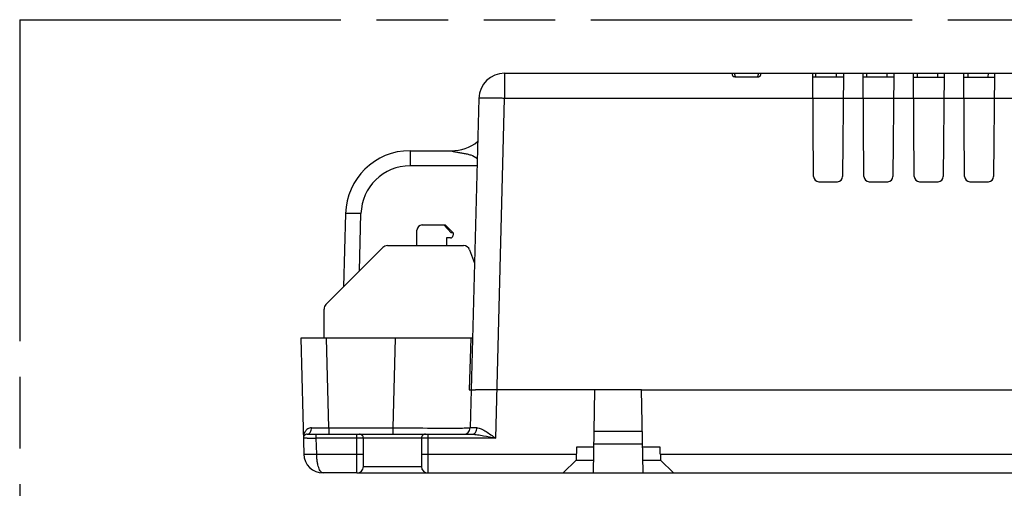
# Model space of a CAD drawing. Header units: millimetres. Extents: x 0 to 210, y 0 to 297.
# Tile 6 of 24: x 50 to 77, y 170 to 183. Entities that reach past the tile are written whole.
import ezdxf

# ---------------------------------------------------------------- set-up
doc = ezdxf.new("R2010")
doc.units = ezdxf.units.MM
doc.header["$LTSCALE"] = 19.36
doc.linetypes.add('PHANTOM', pattern=[0.8, 0.45, -0.05, 0.1, -0.05, 0.1, -0.05])
doc.layers.get('0').update_dxf_attribs({"linetype": 'CONTINUOUS'})
doc.layers.add('DEFAULT_3', color=7, linetype='PHANTOM')

msp = doc.modelspace()

# ---------------------------------------------------------------- linework, layer by layer
at = {"color": 9, "linetype": 'Continuous'}
for p, q in [((63.27858, 181.22941), (63.27858, 180.54773)), ((69.53721, 181.13247), (69.51123, 181.22941)), ((70.16612, 181.22941), (70.14015, 181.13247)), ((71.72132, 181.12441), (71.7204, 181.22941)), ((72.27929, 181.12441), (72.28021, 181.22941)), ((73.0928, 181.22941), (73.09372, 181.12441)), ((73.65192, 181.12441), (73.65284, 181.22941)), ((74.46522, 181.22941), (74.46614, 181.12441)), ((75.02454, 181.12441), (75.02545, 181.22941)), ((75.83766, 181.22941), (75.83858, 181.12441)), ((76.39714, 181.12441), (76.39805, 181.22941)), ((63.0384, 171.33916), (63.27858, 180.54773)), ((71.6407, 180.54773), (63.27858, 180.54773)), ((72.46515, 180.54498), (71.6407, 180.54498)), ((73.0057, 180.54773), (72.46515, 180.54773)), ((73.83015, 180.54498), (73.0057, 180.54498)), ((74.3707, 180.54773), (73.83015, 180.54773)), ((75.19515, 180.54498), (74.3707, 180.54498)), ((75.7357, 180.54773), (75.19515, 180.54773)), ((76.56015, 180.54498), (75.7357, 180.54498)), ((77.1007, 180.54773), (76.56015, 180.54773)), ((60.71395, 179.12941), (60.71395, 178.72041)), ((62.53097, 178.7204), (60.71388, 178.72041)), ((59.34379, 175.87422), (59.38441, 177.42512)), ((58.51463, 171.61733), (58.4508, 174.05441)), ((60.30955, 174.05441), (60.24568, 171.61733)), ((62.35974, 174.05441), (62.31504, 172.65441)), ((58.17109, 171.33916), (58.17108, 171.44691)), ((58.51463, 171.61733), (60.24568, 171.61733)), ((58.51464, 171.61733), (58.51464, 171.44691)), ((59.27426, 170.39691), (59.27426, 171.44691)), ((60.24568, 171.61733), (60.2457, 171.44691)), ((61.19926, 171.44691), (61.19926, 170.39691)), ((58.18237, 170.90817), (58.17108, 171.33916)), ((59.27426, 171.33916), (58.17108, 171.33916)), ((61.02426, 171.34191), (59.45361, 171.34191)), ((63.0384, 171.33916), (61.19926, 171.33916)), ((65.70458, 171.18795), (67.01895, 171.18796)), ((58.18237, 170.90817), (59.27426, 170.90817)), ((61.19926, 170.90817), (65.22097, 170.90817)), ((67.50216, 170.90819), (95.14621, 170.90819)), ((65.21815, 170.74088), (65.69677, 170.74087)), ((67.02675, 170.74088), (67.50537, 170.74088)), ((59.44926, 170.57191), (61.02426, 170.57191))]:
    msp.add_line(p, q, dxfattribs=at)
at = {"color": 7, "linetype": 'Continuous'}
for p, q in [((63.27858, 181.22941), (99.93031, 181.22941)), ((69.44362, 181.22941), (69.46123, 181.16367)), ((69.53721, 181.13247), (70.14015, 181.13247)), ((70.21612, 181.16367), (70.23373, 181.22941)), ((71.6592, 178.42812), (71.6346, 181.22941)), ((72.47034, 181.12441), (71.63551, 181.12441)), ((72.47125, 181.22941), (72.44665, 178.42812)), ((73.0242, 178.42812), (72.9996, 181.22941)), ((73.83534, 181.12441), (73.00051, 181.12441)), ((73.83625, 181.22941), (73.81165, 178.42812)), ((74.3892, 178.42812), (74.3646, 181.22941)), ((74.36551, 181.12441), (75.20034, 181.12441)), ((75.20125, 181.22941), (75.17665, 178.42812)), ((75.7542, 178.42812), (75.7296, 181.22941)), ((75.73051, 181.12441), (76.56534, 181.12441)), ((76.56625, 181.22941), (76.54165, 178.42812)), ((62.57882, 180.54773), (62.34496, 171.61733)), ((60.71395, 179.12941), (61.83598, 179.12941)), ((71.7992, 178.28937), (72.30665, 178.28937)), ((73.1642, 178.28937), (73.67165, 178.28937)), ((74.5292, 178.28937), (75.03665, 178.28937)), ((75.8942, 178.28937), (76.40165, 178.28937)), ((58.96455, 177.42522), (58.91264, 175.44306)), ((61.04149, 177.11691), (61.67149, 177.11691)), ((61.83199, 176.90691), (61.634, 177.11691)), ((61.67149, 177.11691), (61.88149, 176.90691)), ((60.90149, 176.55691), (60.90149, 176.97691)), ((61.70649, 176.76691), (61.70649, 176.55691)), ((61.81149, 176.76691), (61.70649, 176.76691)), ((61.88149, 176.90691), (61.83199, 176.90691)), ((61.88149, 176.90691), (61.88149, 176.83691)), ((58.43274, 174.96317), (59.97523, 176.50565)), ((60.09897, 176.55691), (62.16595, 176.55691)), ((62.3304, 176.44176), (62.46184, 176.08063)), ((58.38149, 174.05441), (58.38149, 174.83942)), ((57.7501, 174.05441), (57.83249, 170.90817)), ((62.40878, 174.05441), (57.7501, 174.05441)), ((62.31513, 172.65441), (62.4889, 172.65441)), ((62.57487, 172.65441), (62.4889, 172.65441)), ((62.57978, 172.65441), (62.57487, 172.65441)), ((65.73013, 172.65188), (63.07277, 172.65188)), ((65.69077, 170.39691), (65.73013, 172.65188)), ((66.99335, 172.65314), (65.73018, 172.65314)), ((67.03275, 170.39691), (66.99335, 172.65441)), ((66.99339, 172.65188), (95.65513, 172.65188)), ((57.92617, 171.44691), (62.39723, 171.44691)), ((67.0132, 171.51691), (65.71032, 171.51691)), ((59.44926, 170.57191), (59.44926, 171.34191)), ((61.02426, 171.34191), (61.02426, 170.57191)), ((65.22426, 171.09691), (65.21815, 170.74691)), ((65.70299, 171.09691), (65.22426, 171.09691)), ((67.49967, 171.0969), (67.02053, 171.09691)), ((67.50216, 170.90819), (67.49967, 171.0969)), ((67.50256, 170.90819), (67.50537, 170.74691)), ((65.21815, 170.74691), (64.86815, 170.39691)), ((67.85537, 170.39691), (67.50537, 170.74691)), ((59.27426, 170.39691), (58.35731, 170.39691)), ((59.2791, 170.39691), (100.26621, 170.39691))]:
    msp.add_line(p, q, dxfattribs=at)
for centre, radius, start, end in [((63.27858, 180.52941), 0.7, 90.000044, 178.500009), ((69.53727, 181.27546), 0.14299, 264.441503, 269.97503), ((61.83598, 180.28441), 1.155, 270.000016, 308.068663), ((60.71395, 177.37941), 1.75, 90, 178.500002), ((71.79921, 178.42938), 0.14001, 180.516101, 269.994792), ((72.30664, 178.42938), 0.14001, 270.005191, 359.483888), ((73.16421, 178.42938), 0.14001, 180.516101, 269.994792), ((73.67164, 178.42938), 0.14001, 270.005191, 359.483881), ((74.52921, 178.42938), 0.14001, 180.516101, 269.994792), ((75.03664, 178.42938), 0.14001, 270.005191, 359.483881), ((75.89421, 178.42938), 0.14001, 180.516101, 269.994792), ((76.40164, 178.42938), 0.14001, 270.005191, 359.483881), ((61.04149, 176.97691), 0.14, 90, 180), ((61.81149, 176.83691), 0.07, 270, 360), ((60.09897, 176.38191), 0.175, 90.000213, 135), ((62.16595, 176.38191), 0.175, 20, 90), ((58.55649, 174.83942), 0.175, 135, 180), ((62.88532, 167.03532), 5.61968, 88.08846, 89.078663), ((57.92617, 171.34191), 0.105, 89.999814, 181.5), ((59.34426, 171.34191), 0.105, 0, 90.000093), ((61.12926, 171.34191), 0.105, 89.999888, 180), ((62.17002, 171.62191), 0.175, 270, 358.499958), ((58.35731, 170.92191), 0.525, 181.50014, 270.000002), ((59.27426, 170.57191), 0.175, 270, 360), ((61.19926, 170.57191), 0.175, 180, 270)]:
    msp.add_arc(centre, radius, start, end, dxfattribs=at)
at = {"color": 9, "linetype": 'Continuous'}
for centre, radius, start, end in [((60.71392, 177.39041), 1.32998, 90.001894, 178.504833), ((59.08851, 260.95414), 89.33865, 269.3299442, 269.6319457), ((57.88089, 207.54336), 36.20536, 270.068333, 270.459243)]:
    msp.add_arc(centre, radius, start, end, dxfattribs=at)
at = {"color": 7, "linetype": 'Continuous'}
for points, knots in [([(69.46123, 181.16367), (69.46366, 181.15462), (69.48664, 181.13972), (69.50908, 181.13453), (69.52342, 181.13314)], [0, 0, 0, 0, 0.39433123, 1, 1, 1, 1]), ([(70.14015, 181.13247), (70.14447, 181.13247), (70.16083, 181.13324), (70.17714, 181.13671), (70.18835, 181.14113)], [0, 0, 0, 0, 0.26425091, 1, 1, 1, 1]), ([(70.18835, 181.14113), (70.19191, 181.14254), (70.20259, 181.1475), (70.21398, 181.15569), (70.21612, 181.16367)], [0, 0, 0, 0, 0.31666056, 1, 1, 1, 1]), ([(62.97568, 172.65427), (62.90442, 172.65475), (62.77245, 172.65407), (62.64048, 172.65454), (62.57978, 172.65441)], [0, 0, 0, 0, 0.54004465, 1, 1, 1, 1])]:
    msp.add_open_spline(points, degree=3, knots=knots, dxfattribs=at)
at = {"color": 9, "linetype": 'Continuous'}
for points, knots in [([(63.27859, 180.54773), (63.23311, 180.54892), (63.14388, 180.55103), (63.01434, 180.55341), (62.89493, 180.55491), (62.79028, 180.55546), (62.71411, 180.55515), (62.66361, 180.5543), (62.63416, 180.55351), (62.61151, 180.55241), (62.5938, 180.55142), (62.58545, 180.54981), (62.57885, 180.549), (62.57882, 180.54773)], [0, 0, 0, 0, 0.19487415, 0.38224513, 0.55492414, 0.70628824, 0.83053683, 0.88095906, 0.9229221, 0.95601699, 0.97995769, 0.99455123, 1, 1, 1, 1]), ([(61.83598, 179.12941), (61.83824, 179.12843), (61.84746, 179.12265), (61.87131, 179.1147), (61.90863, 179.10591), (61.97158, 179.0925), (62.05577, 179.07919), (62.15859, 179.06205), (62.26176, 179.04216), (62.39354, 179.00819), (62.49136, 178.96196), (62.53635, 178.91205)], [0, 0, 0, 0, 0.00996035, 0.04380516, 0.10081217, 0.16540487, 0.30401399, 0.44558629, 0.58743372, 0.72814071, 1, 1, 1, 1]), ([(59.38441, 177.42522), (59.35892, 177.42589), (59.30743, 177.42711), (59.2309, 177.42855), (59.15745, 177.42949), (59.09185, 177.42987), (59.04406, 177.42966), (59.01294, 177.4291), (58.99543, 177.4286), (58.98238, 177.42793), (58.97255, 177.42729), (58.96799, 177.42642), (58.96456, 177.42588), (58.96455, 177.42522)], [0, 0, 0, 0, 0.18196242, 0.36767553, 0.54640606, 0.70627007, 0.83603457, 0.88730251, 0.92881051, 0.96035089, 0.98231018, 0.99525279, 1, 1, 1, 1]), ([(58.04375, 171.62159), (58.00738, 171.62204), (57.93666, 171.59992), (57.86579, 171.52433), (57.82717, 171.43465), (57.82038, 171.37071), (57.8212, 171.33916)], [0, 0, 0, 0, 0.27451557, 0.52218197, 0.76177623, 1, 1, 1, 1]), ([(57.92617, 171.44691), (57.94115, 171.44691), (57.97504, 171.45733), (58.01409, 171.49874), (58.03834, 171.55656), (58.04372, 171.59997), (58.04375, 171.62159)], [0, 0, 0, 0, 0.1952212, 0.43700464, 0.7182438, 1, 1, 1, 1]), ([(60.24568, 171.61733), (60.38216, 171.61703), (60.87686, 171.61607), (61.37155, 171.61543), (61.72977, 171.61543)], [0, 0, 0, 0, 0.27588624, 1, 1, 1, 1]), ([(61.72977, 171.61543), (61.7759, 171.61543), (61.86298, 171.61545), (61.98537, 171.61554), (62.09101, 171.61568), (62.16807, 171.61586), (62.22059, 171.61604), (62.25291, 171.61618), (62.28037, 171.61634), (62.30296, 171.61649), (62.32051, 171.6167), (62.33219, 171.61678), (62.33876, 171.61704), (62.3422, 171.61696), (62.34362, 171.61737), (62.34497, 171.61711), (62.34496, 171.61733)], [0, 0, 0, 0, 0.22495562, 0.42461183, 0.59684718, 0.74007898, 0.80038983, 0.85295335, 0.8976396, 0.93435474, 0.96300749, 0.98352256, 0.99071585, 0.9958608, 0.99895417, 1, 1, 1, 1]), ([(62.52684, 171.62159), (62.50104, 171.62124), (62.46478, 171.62071), (62.41987, 171.61989), (62.39392, 171.61936), (62.37357, 171.6188), (62.35999, 171.61844), (62.35228, 171.61799), (62.34827, 171.61792), (62.34652, 171.61746), (62.34497, 171.61759), (62.34496, 171.61733)], [0, 0, 0, 0, 0.42545636, 0.59767778, 0.74071558, 0.85311544, 0.93414128, 0.96271703, 0.98324571, 0.99566936, 1, 1, 1, 1]), ([(62.39723, 171.44691), (62.41363, 171.44691), (62.45002, 171.4568), (62.49356, 171.49778), (62.52078, 171.55608), (62.52681, 171.59993), (62.52684, 171.62159)], [0, 0, 0, 0, 0.20615734, 0.45183533, 0.72779523, 1, 1, 1, 1]), ([(62.39723, 171.44691), (62.44725, 171.44691), (62.55137, 171.43583), (62.76507, 171.39869), (62.92824, 171.36288), (63.0384, 171.33916)], [0, 0, 0, 0, 0.23055048, 0.48066391, 1, 1, 1, 1]), ([(62.52684, 171.62159), (62.56793, 171.62177), (62.65584, 171.59048), (62.77886, 171.52022), (62.90771, 171.43249), (62.99456, 171.37076), (63.0384, 171.33916)], [0, 0, 0, 0, 0.20905171, 0.45748302, 0.72509667, 1, 1, 1, 1]), ([(57.92407, 171.33802), (57.90952, 171.33802), (57.88903, 171.33803), (57.86372, 171.3382), (57.8489, 171.33823), (57.83764, 171.33861), (57.82858, 171.33827), (57.82478, 171.33938), (57.82121, 171.33859), (57.8212, 171.33916)], [0, 0, 0, 0, 0.42419336, 0.59658603, 0.73979834, 0.85264501, 0.93403878, 0.98327881, 1, 1, 1, 1]), ([(59.44926, 171.34191), (59.44926, 171.34161), (59.44752, 171.34171), (59.44557, 171.34121), (59.44109, 171.34112), (59.43257, 171.34066), (59.41786, 171.34033), (59.39644, 171.33991), (59.37024, 171.33959), (59.329, 171.33925), (59.29659, 171.33916), (59.27426, 171.33916)], [0, 0, 0, 0, 0.00507026, 0.01954667, 0.04340427, 0.07648836, 0.16888377, 0.2932389, 0.44467169, 0.61745187, 1, 1, 1, 1]), ([(61.19926, 171.33916), (61.17694, 171.33916), (61.14452, 171.33925), (61.10328, 171.33959), (61.07708, 171.33991), (61.05566, 171.34033), (61.04095, 171.34066), (61.03243, 171.34112), (61.02795, 171.34121), (61.026, 171.3417), (61.02426, 171.34161), (61.02426, 171.34191)], [0, 0, 0, 0, 0.38255399, 0.55533503, 0.70676656, 0.83112036, 0.92351339, 0.95659659, 0.98045323, 0.99492876, 1, 1, 1, 1]), ([(57.8325, 170.90817), (57.83252, 170.90762), (57.83536, 170.90716), (57.83915, 170.90644), (57.84735, 170.9059), (57.85825, 170.90535), (57.87289, 170.90493), (57.89883, 170.90447), (57.93861, 170.90429), (57.99324, 170.90461), (58.05445, 170.90539), (58.11823, 170.90659), (58.16114, 170.90761), (58.18237, 170.90817)], [0, 0, 0, 0, 0.00472735, 0.01762744, 0.03958187, 0.07121422, 0.11292075, 0.16430852, 0.29375666, 0.4535118, 0.63233703, 0.81806451, 1, 1, 1, 1]), ([(58.35731, 170.39691), (58.3459, 170.39691), (58.32039, 170.40497), (58.28874, 170.43589), (58.25999, 170.48245), (58.2339, 170.54457), (58.21241, 170.6211), (58.19652, 170.70954), (58.18529, 170.80645), (58.18203, 170.87378), (58.18237, 170.90817)], [0, 0, 0, 0, 0.06001132, 0.13346088, 0.22840753, 0.34667664, 0.48681725, 0.64585422, 0.81905908, 1, 1, 1, 1]), ([(59.27426, 170.90817), (59.29659, 170.90817), (59.329, 170.90832), (59.37024, 170.90888), (59.39644, 170.90943), (59.41787, 170.91009), (59.43256, 170.91073), (59.44111, 170.91136), (59.44554, 170.91173), (59.44761, 170.91219), (59.44926, 170.91243), (59.44926, 170.91275)], [0, 0, 0, 0, 0.3822328, 0.55487848, 0.70620694, 0.83050043, 0.9228924, 0.95600686, 0.97992922, 0.99453657, 1, 1, 1, 1]), ([(61.02426, 170.91275), (61.02426, 170.91243), (61.02591, 170.91219), (61.02799, 170.91173), (61.03241, 170.91136), (61.04096, 170.91073), (61.05565, 170.91009), (61.07709, 170.90943), (61.10328, 170.90888), (61.14452, 170.90832), (61.17694, 170.90817), (61.19926, 170.90817)], [0, 0, 0, 0, 0.00546343, 0.02007077, 0.04399314, 0.0771076, 0.16949957, 0.29379306, 0.44512152, 0.6177672, 1, 1, 1, 1])]:
    msp.add_open_spline(points, degree=3, knots=knots, dxfattribs=at)
at = {"layer": 'DEFAULT_3', "color": 91, "linetype": 'PHANTOM', "true_color": 0x80ff80}
for q in [(50.12864, 132.68), (150.12864, 182.68)]:
    msp.add_line((50.12864, 182.68), q, dxfattribs=at)

doc.saveas('drawing.dxf')
